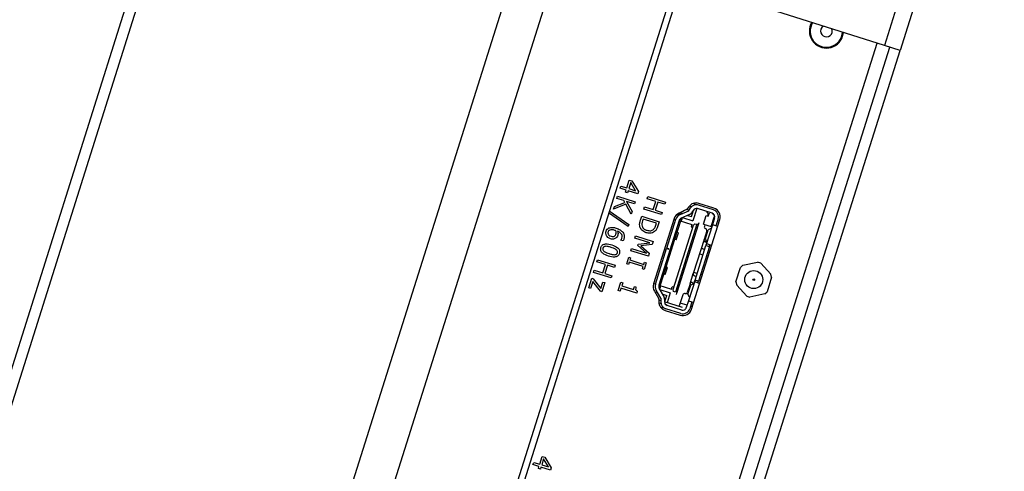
# Model space of a CAD drawing. Header units: millimetres. Extents: x 0 to 844, y -2 to 552.
# Tile 34 of 65: x 557 to 571, y 219 to 225. Entities that reach past the tile are written whole.
import ezdxf

# ---------------------------------------------------------------- set-up
doc = ezdxf.new("R2010")
doc.units = ezdxf.units.MM
doc.styles.add('SLDTEXTSTYLE0', font='GOTHIC.TTF', dxfattribs={"width": 0.913})
doc.dimstyles.new('SLDDIMSTYLE8', dxfattribs={"dimtxt": 3.5, "dimasz": 3.9624, "dimexe": 0, "dimexo": 0.0625, "dimgap": 0.875, "dimtad": 0, "dimtih": 1, "dimtoh": 1, "dimdec": 4, "dimlfac": 10, "dimzin": 12, "dimdsep": 46, "dimtxsty": 'SLDTEXTSTYLE0', "dimsah": 1, "dimcen": 0.09, "dimadec": 0, "dimazin": 3, "dimtfac": 1, "dimtdec": 0, "dimtofl": 0, "dimtmove": 0, "dimatfit": 3, "dimfxl": 1, "dimfrac": 2, "dimtolj": 1, "dimtzin": 12, "dimarcsym": 0})

# ---------------------------------------------------------------- blocks, each defined once
blk = doc.blocks.new('_D_16')
at = {"color": 7, "linetype": 'Continuous', "lineweight": 0}
for p, q in [((543.857, 178.217), (530.922, 137.245)), ((591.562, 157.575), (591.562, 127.901))]:
    blk.add_line(p, q, dxfattribs=at)
at = {"color": 7, "linetype": 'Continuous', "lineweight": 18}
for start, end in [(252.48, 259.86015), (261.92045, 270)]:
    blk.add_arc((591.562, 329.334), 198.259, start, end, dxfattribs=at)
for points in [[(531.878, 140.273), (535.476, 138.486), (535.861, 139.749)], [(591.562, 131.076), (587.606, 131.776), (587.593, 130.455)]]:
    blk.add_solid(points, dxfattribs=at)
at = {"color": 7, "linetype": 'Continuous', "lineweight": 18, "insert": (556.658, 135.268), "char_height": 3.5, "attachment_point": 1, "style": 'SLDTEXTSTYLE0'}
blk.add_mtext('18°', dxfattribs=at)

msp = doc.modelspace()

# ---------------------------------------------------------------- linework, layer by layer
at = {"color": 7, "linetype": 'Continuous', "lineweight": 25}
for p, q in [((584.11055, 305.232377), (544.336984, 179.240109)), ((583.922353, 305.134491), (544.239098, 179.428306)), ((588.701603, 303.783061), (548.928036, 177.790793)), ((589.130439, 303.31474), (549.548032, 177.928016)), ((589.830434, 300.152044), (551.93701, 180.115578)), ((589.815982, 299.823662), (552.113718, 180.392739)), ((569.73755, 226.468015), (569.195681, 224.751513)), ((569.955061, 226.39935), (569.413192, 224.682849)), ((569.195681, 224.751513), (567.69669, 225.224719)), ((568.618344, 224.878723), (568.628483, 224.930568)), ((563.172312, 205.417933), (569.268346, 224.728574)), ((563.174734, 205.417168), (569.270768, 224.72781)), ((563.317158, 205.372207), (569.413192, 224.682849)), ((569.413192, 224.682849), (569.195681, 224.751513)), ((565.545747, 222.77968), (565.555426, 222.81034)), ((565.62853, 222.753547), (565.545747, 222.77968)), ((565.555426, 222.81034), (565.638209, 222.784207)), ((565.638209, 222.784207), (565.672086, 222.891519)), ((565.691649, 222.857369), (565.665804, 222.775496)), ((565.665804, 222.775496), (565.759126, 222.746036)), ((565.672086, 222.891519), (565.707728, 222.880267)), ((565.759126, 222.746036), (565.691649, 222.857369)), ((565.707728, 222.880267), (565.797235, 222.732583)), ((565.501466, 222.639409), (565.511145, 222.670069)), ((565.598238, 222.608859), (565.501466, 222.639409)), ((565.511145, 222.670069), (565.753362, 222.593605)), ((565.619819, 222.725952), (565.62853, 222.753547)), ((565.647414, 222.717241), (565.619819, 222.725952)), ((565.656125, 222.744836), (565.647414, 222.717241)), ((565.787964, 222.703216), (565.656125, 222.744836)), ((565.797235, 222.732583), (565.787964, 222.703216)), ((565.919687, 222.635491), (565.929366, 222.666151)), ((566.039262, 222.597743), (565.919687, 222.635491)), ((565.929366, 222.666151), (566.171583, 222.589687)), ((565.623169, 222.558001), (565.455007, 222.492238)), ((565.455007, 222.492238), (565.466289, 222.527977)), ((565.466289, 222.527977), (565.612387, 222.584426)), ((565.612387, 222.584426), (565.598238, 222.608859)), ((565.69916, 222.421907), (565.623169, 222.558001)), ((565.743683, 222.562945), (565.631198, 222.598454)), ((565.631198, 222.598454), (565.711395, 222.460663)), ((565.753362, 222.593605), (565.743683, 222.562945)), ((565.874196, 222.491387), (565.883875, 222.522047)), ((566.116413, 222.414923), (565.874196, 222.491387)), ((565.883875, 222.522047), (566.00345, 222.484299)), ((566.00345, 222.484299), (566.039262, 222.597743)), ((566.066857, 222.589032), (566.031045, 222.475588)), ((566.161904, 222.559027), (566.066857, 222.589032)), ((566.171583, 222.589687), (566.161904, 222.559027)), ((566.492995, 222.523153), (566.472513, 222.493923)), ((566.48866, 222.464976), (566.517612, 222.506909)), ((566.53237, 222.523844), (566.501238, 222.533672)), ((566.523402, 222.521432), (566.524907, 222.5262)), ((566.605694, 222.499756), (566.551777, 222.328961)), ((566.613318, 222.550722), (566.554104, 222.569415)), ((566.61345, 222.493005), (566.593406, 222.499332)), ((566.818143, 222.43363), (566.614955, 222.497773)), ((566.833195, 222.481311), (566.630007, 222.545454)), ((566.840881, 222.504996), (566.632994, 222.570622)), ((565.655366, 222.251137), (565.386941, 222.438843)), ((565.395546, 222.466101), (565.663956, 222.278348)), ((565.711395, 222.460663), (565.69916, 222.421907)), ((565.825937, 222.338516), (565.843465, 222.39404)), ((565.843465, 222.39404), (566.085682, 222.317576)), ((565.86138, 222.354668), (565.853592, 222.329996)), ((566.048409, 222.295627), (565.86138, 222.354668)), ((566.292234, 222.361503), (566.007451, 221.459386)), ((566.031045, 222.475588), (566.126092, 222.445583)), ((566.126092, 222.445583), (566.116413, 222.414923)), ((566.290608, 222.356354), (566.314258, 222.348888)), ((566.390788, 222.367094), (566.328203, 222.168838)), ((566.330689, 222.409241), (566.329575, 222.41834)), ((566.432682, 222.471672), (566.330689, 222.409241)), ((566.462596, 222.485608), (566.358647, 222.43718)), ((566.48866, 222.464976), (566.369941, 222.412546)), ((566.380875, 222.435344), (566.382681, 222.441066)), ((566.380875, 222.435344), (566.404603, 222.427854)), ((566.495938, 222.413531), (566.390141, 222.366808)), ((566.390547, 222.324805), (566.40033, 222.355797)), ((566.407543, 222.374493), (566.551777, 222.328961)), ((566.465578, 222.487253), (566.497158, 222.477284)), ((566.476778, 222.405069), (566.531545, 222.38778)), ((566.531545, 222.38778), (566.554123, 222.459301)), ((566.558758, 222.478501), (566.537831, 222.448191)), ((566.547044, 222.461536), (566.554123, 222.459301)), ((566.69768, 222.282902), (566.735309, 222.402104)), ((566.735309, 222.402104), (566.763441, 222.393223)), ((566.759926, 222.415306), (566.753905, 222.396233)), ((566.763441, 222.393223), (566.778493, 222.440904)), ((566.8021, 222.249939), (566.84274, 222.378676)), ((566.850771, 222.370898), (566.820667, 222.275536)), ((566.898452, 222.355846), (566.868348, 222.260485)), ((565.663956, 222.278348), (565.655366, 222.251137)), ((566.04062, 222.270955), (566.048409, 222.295627)), ((566.085682, 222.317576), (566.068351, 222.262675)), ((566.36266, 222.336122), (566.079746, 221.439923)), ((566.188574, 221.950755), (566.314979, 222.351174)), ((566.279778, 221.380973), (566.560283, 222.269539)), ((566.604021, 222.281859), (566.308515, 221.345774)), ((566.623093, 222.275838), (566.327587, 221.339753)), ((566.361938, 222.333836), (566.535972, 222.278897)), ((566.535972, 222.278897), (566.526339, 222.248381)), ((566.526339, 222.248381), (566.545411, 222.24236)), ((566.531102, 221.108469), (566.922453, 222.348164)), ((566.560283, 222.269539), (566.577966, 222.290084)), ((566.577966, 222.290084), (566.604021, 222.281859)), ((566.63188, 222.303674), (566.623093, 222.275838)), ((566.69768, 222.282902), (566.8021, 222.249939)), ((566.716275, 222.277032), (566.708749, 222.253192)), ((566.820667, 222.275536), (566.730356, 221.989455)), ((566.805569, 222.22771), (566.762096, 222.204346)), ((566.868348, 222.260485), (566.820667, 222.275536)), ((566.892379, 222.252898), (566.868348, 222.260485)), ((565.747885, 222.091268), (565.757564, 222.121928)), ((565.956759, 222.02533), (565.747885, 222.091268)), ((565.757564, 222.121928), (565.999782, 222.045465)), ((566.300641, 222.072674), (566.330745, 222.168035)), ((566.330745, 222.168035), (566.311514, 222.174106)), ((566.319694, 222.066659), (566.349798, 222.162021)), ((566.349798, 222.162021), (566.330745, 222.168035)), ((566.741378, 222.190459), (566.703748, 222.071257)), ((566.723274, 222.081369), (566.762096, 222.204346)), ((565.554934, 222.06116), (565.555388, 222.062597)), ((565.585307, 222.051571), (565.554934, 222.06116)), ((565.692715, 221.916504), (565.702394, 221.947164)), ((565.702394, 221.947164), (565.911268, 221.881226)), ((565.789613, 221.988485), (565.795723, 222.007839)), ((565.911268, 221.881226), (565.789613, 221.988485)), ((565.795723, 222.007839), (565.956759, 222.02533)), ((565.985777, 222.001103), (565.832545, 221.983466)), ((565.832545, 221.983466), (565.948528, 221.883108)), ((565.999782, 222.045465), (565.985777, 222.001103)), ((566.032065, 221.454975), (566.187671, 221.947894)), ((566.298099, 222.073477), (566.177683, 221.692032)), ((566.188574, 221.950755), (566.187671, 221.947894)), ((566.187671, 221.947894), (566.216279, 221.938863)), ((566.217182, 221.941724), (566.188574, 221.950755)), ((566.28141, 222.078745), (566.300641, 222.072674)), ((566.319694, 222.066659), (566.300641, 222.072674)), ((566.453956, 221.952653), (566.459678, 221.950847)), ((566.472869, 221.992634), (566.468745, 221.999501)), ((566.481817, 222.040908), (566.487538, 222.039102)), ((566.492455, 222.054676), (566.486733, 222.056482)), ((566.579836, 221.512646), (566.730356, 221.989455)), ((566.778037, 221.974403), (566.627517, 221.497594)), ((566.703748, 222.071257), (566.658593, 221.928217)), ((566.744369, 222.039435), (566.705856, 222.051593)), ((566.720062, 222.039891), (566.743903, 222.032365)), ((566.745454, 222.037279), (566.723274, 222.081369)), ((566.730356, 221.989455), (566.778037, 221.974403)), ((566.809403, 221.990715), (566.74091, 222.012337)), ((565.635851, 221.736373), (565.664888, 221.828355)), ((565.664888, 221.828355), (565.689416, 221.820612)), ((565.689416, 221.820612), (565.679737, 221.789951)), ((565.934932, 221.84004), (565.692715, 221.916504)), ((565.948528, 221.883108), (565.934932, 221.84004)), ((566.216279, 221.938863), (566.217182, 221.941724)), ((566.421819, 221.828641), (566.414873, 221.828849)), ((566.419852, 221.844621), (566.424902, 221.844794)), ((566.446207, 221.912283), (566.442172, 221.915325)), ((566.452958, 221.927279), (566.447151, 221.931097)), ((566.658592, 221.928217), (566.556239, 221.603987)), ((566.688777, 221.857742), (566.641096, 221.872794)), ((566.658593, 221.928217), (566.658592, 221.928217)), ((566.689958, 221.94453), (566.713799, 221.937004)), ((566.760489, 221.835104), (566.736458, 221.84269)), ((565.224647, 221.76252), (565.234326, 221.793181)), ((565.344223, 221.724772), (565.224647, 221.76252)), ((565.234326, 221.793181), (565.476544, 221.716717)), ((565.308411, 221.611329), (565.344223, 221.724772)), ((565.371817, 221.716061), (565.336005, 221.602618)), ((565.466865, 221.686056), (565.371817, 221.716061)), ((565.476544, 221.716717), (565.466865, 221.686056)), ((565.660379, 221.72863), (565.635851, 221.736373)), ((565.670058, 221.759291), (565.660379, 221.72863)), ((565.863219, 221.698313), (565.670058, 221.759291)), ((565.679737, 221.789951), (565.872898, 221.728974)), ((565.85354, 221.667653), (565.863219, 221.698313)), ((565.872898, 221.728974), (565.882577, 221.759634)), ((565.907105, 221.751891), (565.878069, 221.65991)), ((565.882577, 221.759634), (565.907105, 221.751891)), ((566.142278, 221.598344), (566.172382, 221.693706)), ((566.150035, 221.595895), (566.180139, 221.691257)), ((566.169036, 221.589897), (566.199139, 221.685259)), ((566.172382, 221.693706), (566.180139, 221.691257)), ((566.199139, 221.685259), (566.180139, 221.691257)), ((566.37636, 221.70685), (566.383306, 221.706642)), ((566.386389, 221.722795), (566.381339, 221.722622)), ((567.145423, 221.48657), (567.208342, 221.685882)), ((567.240788, 221.715593), (567.208342, 221.685882)), ((567.240788, 221.715593), (567.444857, 221.760759)), ((567.486811, 221.747515), (567.444857, 221.760759)), ((567.486811, 221.747515), (567.62796, 221.593369)), ((565.179156, 221.618416), (565.188835, 221.649077)), ((565.421374, 221.541952), (565.179156, 221.618416)), ((565.188835, 221.649077), (565.308411, 221.611329)), ((565.336005, 221.602618), (565.431053, 221.572613)), ((565.431053, 221.572613), (565.421374, 221.541952)), ((565.878069, 221.65991), (565.85354, 221.667653)), ((566.147579, 221.596671), (566.084993, 221.398415)), ((566.142278, 221.598344), (566.150035, 221.595895)), ((566.169036, 221.589897), (566.150035, 221.595895)), ((566.34585, 221.610203), (566.352442, 221.611154)), ((566.365334, 221.651991), (566.360483, 221.656554)), ((566.511084, 221.460947), (566.556239, 221.603987)), ((566.556239, 221.603987), (566.556239, 221.603987)), ((566.607898, 221.601538), (566.560217, 221.61659)), ((566.572553, 221.572622), (566.596394, 221.565096)), ((566.67961, 221.5789), (566.655579, 221.586486)), ((567.637468, 221.550415), (567.574548, 221.351103)), ((567.637468, 221.550415), (567.62796, 221.593369)), ((565.111645, 221.40456), (565.153265, 221.536399)), ((565.136174, 221.396816), (565.111645, 221.40456)), ((565.166511, 221.492918), (565.136174, 221.396816)), ((565.153265, 221.536399), (565.174967, 221.529549)), ((565.272287, 221.357219), (565.166511, 221.492918)), ((565.174967, 221.529549), (565.280354, 221.394289)), ((565.280354, 221.394289), (565.308665, 221.483971)), ((565.333194, 221.476228), (565.29351, 221.35052)), ((565.308665, 221.483971), (565.333194, 221.476228)), ((565.51922, 221.366915), (565.556, 221.483425)), ((565.557298, 221.402097), (565.543748, 221.359172)), ((565.556, 221.483425), (565.580528, 221.475682)), ((565.774988, 221.333376), (565.557298, 221.402097)), ((565.580528, 221.475682), (565.566977, 221.432757)), ((565.566977, 221.432757), (565.729478, 221.381459)), ((565.729478, 221.381459), (565.743028, 221.424383)), ((565.743028, 221.424383), (565.764491, 221.417608)), ((566.009137, 221.464727), (566.032787, 221.457261)), ((566.080467, 221.442209), (566.254501, 221.387269)), ((566.099292, 221.402185), (566.109075, 221.433178)), ((566.254501, 221.387269), (566.264135, 221.417785)), ((566.283207, 221.411764), (566.264135, 221.417785)), ((566.511084, 221.460947), (566.473453, 221.341745)), ((566.482443, 221.318479), (566.521265, 221.441457)), ((566.579836, 221.512646), (566.489525, 221.226563)), ((566.517874, 221.430715), (566.50302, 221.435404)), ((566.511084, 221.460947), (566.511083, 221.460947)), ((566.564738, 221.464821), (566.521265, 221.441457)), ((566.542449, 221.47726), (566.56629, 221.469734)), ((566.643831, 221.466229), (566.575339, 221.487851)), ((566.627517, 221.497594), (566.579836, 221.512646)), ((567.145423, 221.48657), (567.15493, 221.443616)), ((567.29608, 221.28947), (567.15493, 221.443616)), ((565.29351, 221.35052), (565.272287, 221.357219)), ((565.543748, 221.359172), (565.51922, 221.366915)), ((565.782806, 221.358144), (565.774988, 221.333376)), ((566.018378, 221.359294), (566.075681, 221.259962)), ((566.033118, 221.333743), (566.03769, 221.348227)), ((566.03769, 221.348227), (566.061419, 221.340736)), ((566.108927, 221.262081), (566.041829, 221.37317)), ((566.144423, 221.300022), (566.084627, 221.399021)), ((566.094463, 221.382737), (566.238697, 221.337205)), ((566.133594, 221.317952), (566.188361, 221.300663)), ((566.165783, 221.229142), (566.188361, 221.300663)), ((566.238697, 221.337205), (566.195046, 221.198931)), ((566.282461, 221.353999), (566.279778, 221.380973)), ((566.308515, 221.345774), (566.282461, 221.353999)), ((566.325263, 221.33239), (566.3188, 221.311918)), ((566.326534, 221.336415), (566.325263, 221.33239)), ((566.327587, 221.339753), (566.326534, 221.336415)), ((566.410721, 221.309116), (566.362555, 221.156538)), ((566.504623, 221.27439), (566.482443, 221.318479)), ((567.29608, 221.28947), (567.338033, 221.276226)), ((567.542102, 221.321392), (567.338033, 221.276226)), ((567.542102, 221.321392), (567.574548, 221.351103)), ((566.079026, 221.247461), (566.079014, 221.211769)), ((566.108666, 221.2262), (566.079022, 221.235558)), ((566.0797, 221.198641), (566.110916, 221.188787)), ((566.178449, 221.115036), (566.102292, 221.139077)), ((566.103453, 221.191143), (566.104958, 221.195911)), ((566.108927, 221.262081), (566.108556, 221.211125)), ((566.407225, 221.13195), (566.158553, 221.210451)), ((566.158823, 221.247593), (566.158554, 221.210761)), ((566.195006, 221.167484), (566.174895, 221.173833)), ((566.186015, 221.170323), (566.18478, 221.16641)), ((566.396688, 221.098574), (566.193501, 221.162716)), ((566.469822, 221.164148), (566.37446, 221.194252)), ((566.489525, 221.226563), (566.459421, 221.131202)), ((566.489525, 221.226563), (566.537205, 221.211511)), ((566.537205, 221.211511), (566.507102, 221.11615)), ((566.541533, 221.14151), (566.517502, 221.149096)), ((566.537205, 221.211511), (566.561236, 221.203925)), ((566.166384, 221.092523), (566.374271, 221.026897)), ((566.381637, 221.050893), (566.178449, 221.115036)), ((564.341592, 218.965232), (564.351271, 218.995893)), ((564.424375, 218.939099), (564.341592, 218.965232)), ((564.351271, 218.995893), (564.434054, 218.96976)), ((564.434054, 218.96976), (564.467931, 219.077071)), ((564.487495, 219.042921), (564.461649, 218.961049)), ((564.461649, 218.961049), (564.554971, 218.931588)), ((564.467931, 219.077071), (564.503574, 219.065819)), ((564.554971, 218.931588), (564.487495, 219.042921)), ((564.503574, 219.065819), (564.59308, 218.918135)), ((564.415664, 218.911505), (564.424375, 218.939099)), ((564.443259, 218.902794), (564.415664, 218.911505)), ((564.45197, 218.930388), (564.443259, 218.902794)), ((564.58381, 218.888769), (564.45197, 218.930388)), ((564.59308, 218.918135), (564.58381, 218.888769))]:
    msp.add_line(p, q, dxfattribs=at)
at = {"color": 8, "linetype": 'Continuous', "lineweight": 25}
msp.add_line((561.394438, 200.391902), (569.094434, 224.783475), dxfattribs=at)
at = {"color": 7, "linetype": 'Continuous', "lineweight": 25, "flags": 128}
msp.add_lwpolyline([(568.352512, 225.017687), (568.33302, 225.000903), (568.317994, 224.973538)], dxfattribs=at)
at = {"color": 7, "linetype": 'Continuous', "lineweight": 25}
for radius in [0.125, 0.011496]:
    msp.add_circle((567.391445, 221.518492), radius, dxfattribs=at)
for centre, radius, start, end in [((568.394293, 224.949452), 0.23495, 149.5701465, 342.48), ((568.394293, 224.949452), 0.22352, 148.89766, 356.06234), ((568.394293, 224.949452), 0.08001, 162.48, 23.4806804), ((566.452039, 222.50827), 0.025, 294.98, 324.98), ((566.595364, 222.45142), 0.125, 72.48, 144.98), ((566.599903, 222.450092), 0.1, 72.48, 145.377271), ((566.599903, 222.450092), 0.05, 72.48, 145.377271), ((566.803251, 222.385794), 0.125, 342.48, 72.48), ((566.411435, 222.323873), 0.125, 114.98, 162.48), ((566.41034, 222.32107), 0.1, 113.8277772, 162.48), ((566.41034, 222.32107), 0.05, 113.8277772, 162.48), ((566.381258, 222.361818), 0.02, 342.48, 26.6247145), ((566.455539, 222.505008), 0.1, 293.8277772, 325.377271), ((566.736085, 222.422832), 0.025, 342.48, 72.48), ((566.803091, 222.38595), 0.05, 342.48, 72.48), ((566.803091, 222.38595), 0.1, 342.48, 72.48), ((566.732589, 222.245666), 0.025, 162.48, 252.48), ((566.717537, 222.197985), 0.025, 342.48, 72.48), ((566.126653, 221.421757), 0.125, 162.48, 209.98), ((566.127426, 221.424872), 0.1, 162.48, 211.1322228), ((566.127426, 221.424872), 0.05, 162.48, 211.1322228), ((566.080219, 221.408206), 0.02, 298.3352855, 342.48), ((566.058825, 221.248321), 0.1, 359.582729, 31.1322228), ((566.434561, 221.30159), 0.025, 72.48, 162.48), ((566.449613, 221.349271), 0.025, 252.48, 342.48), ((566.054026, 221.247469), 0.025, 359.98, 29.98), ((566.204014, 221.211725), 0.125, 179.98, 252.48), ((566.208553, 221.210397), 0.1, 179.582729, 252.48), ((566.208553, 221.210397), 0.05, 179.582729, 252.48), ((566.41174, 221.146254), 0.05, 252.48, 342.48), ((566.411901, 221.146099), 0.125, 252.48, 342.48), ((566.41174, 221.146254), 0.1, 252.48, 342.48)]:
    msp.add_arc(centre, radius, start, end, dxfattribs=at)
for points, knots in [([(566.816637, 222.428862), (566.821273, 222.426836), (566.828401, 222.42372), (566.835798, 222.416175), (566.840304, 222.409361), (566.843337, 222.401711), (566.845295, 222.391322), (566.843742, 222.383635), (566.84274, 222.378676)], [0, 0, 0, 0, 0.239443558, 0.368220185, 0.49999865, 0.628776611, 0.760556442, 1, 1, 1, 1]), ([(565.351571, 222.185941), (565.356193, 222.196925), (565.364454, 222.216557), (565.382583, 222.227424), (565.390569, 222.232211)], [0, 0, 0, 0, 0.55946883, 1, 1, 1, 1]), ([(565.390569, 222.232211), (565.409127, 222.236532), (565.442413, 222.244282), (565.474984, 222.234519), (565.489396, 222.230199)], [0, 0, 0, 0, 0.557543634, 1, 1, 1, 1]), ([(565.489396, 222.230199), (565.509482, 222.223115), (565.545313, 222.210479), (565.571832, 222.183488), (565.583485, 222.171627)], [0, 0, 0, 0, 0.560572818, 1, 1, 1, 1]), ([(565.818341, 222.247036), (565.81625, 222.25745), (565.812805, 222.274612), (565.815624, 222.298857), (565.819973, 222.318884), (565.823949, 222.331971), (565.825937, 222.338516)], [0, 0, 0, 0, 0.339562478, 0.559573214, 0.779767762, 1, 1, 1, 1]), ([(565.904325, 222.165789), (565.882615, 222.175311), (565.843842, 222.192318), (565.826134, 222.230314), (565.818341, 222.247036)], [0, 0, 0, 0, 0.559918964, 1, 1, 1, 1]), ([(565.853592, 222.329996), (565.849494, 222.316631), (565.842188, 222.292804), (565.846543, 222.268378), (565.848455, 222.257653)], [0, 0, 0, 0, 0.560911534, 1, 1, 1, 1]), ([(565.848455, 222.257653), (565.851771, 222.24961), (565.858404, 222.233521), (565.881815, 222.212064), (565.902691, 222.204182), (565.91545, 222.199364)], [0, 0, 0, 0, 0.279927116, 0.559898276, 1, 1, 1, 1]), ([(566.005711, 222.211435), (566.014484, 222.221238), (566.030187, 222.238782), (566.037426, 222.261104), (566.04062, 222.270955)], [0, 0, 0, 0, 0.558732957, 1, 1, 1, 1]), ([(566.068351, 222.262675), (566.064965, 222.252558), (566.059389, 222.235897), (566.048737, 222.213845), (566.037028, 222.19662), (566.026944, 222.187178), (566.021903, 222.182459)], [0, 0, 0, 0, 0.34015086, 0.5601798, 0.780150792, 1, 1, 1, 1]), ([(565.357744, 222.124726), (565.353035, 222.135866), (565.344611, 222.155793), (565.349441, 222.176715), (565.351571, 222.185941)], [0, 0, 0, 0, 0.559049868, 1, 1, 1, 1]), ([(565.412438, 222.082542), (565.399978, 222.08763), (565.377723, 222.096718), (565.36385, 222.116167), (565.357744, 222.124726)], [0, 0, 0, 0, 0.559920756, 1, 1, 1, 1]), ([(565.379074, 222.176943), (565.377929, 222.171833), (565.37564, 222.16162), (565.379906, 222.146136), (565.393446, 222.127495), (565.410135, 222.121128), (565.42184, 222.116662)], [0, 0, 0, 0, 0.1869824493, 0.3737543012, 0.5607616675, 1, 1, 1, 1]), ([(565.402362, 222.202148), (565.396402, 222.198864), (565.385746, 222.192992), (565.381116, 222.181853), (565.379074, 222.176943)], [0, 0, 0, 0, 0.559191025, 1, 1, 1, 1]), ([(565.472185, 222.198544), (565.459219, 222.202475), (565.436121, 222.209479), (565.412655, 222.204383), (565.402362, 222.202148)], [0, 0, 0, 0, 0.561338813, 1, 1, 1, 1]), ([(565.483537, 222.08865), (565.477486, 222.085258), (565.46538, 222.078471), (565.440291, 222.075592), (565.423002, 222.079906), (565.412438, 222.082542)], [0, 0, 0, 0, 0.279909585, 0.560039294, 1, 1, 1, 1]), ([(565.42184, 222.116662), (565.431025, 222.114081), (565.447394, 222.109482), (565.462775, 222.116348), (565.469526, 222.119361)], [0, 0, 0, 0, 0.561107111, 1, 1, 1, 1]), ([(565.469526, 222.119361), (565.47416, 222.123628), (565.482478, 222.131284), (565.485983, 222.141974), (565.487535, 222.146707)], [0, 0, 0, 0, 0.557216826, 1, 1, 1, 1]), ([(565.4874, 222.193004), (565.484594, 222.194133), (565.479583, 222.196148), (565.474446, 222.197812), (565.472185, 222.198544)], [0, 0, 0, 0, 0.559993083, 1, 1, 1, 1]), ([(565.512725, 222.130379), (565.509369, 222.121056), (565.503375, 222.104405), (565.4896, 222.093465), (565.483537, 222.08865)], [0, 0, 0, 0, 0.559916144, 1, 1, 1, 1]), ([(565.487535, 222.146707), (565.489314, 222.155372), (565.492495, 222.170869), (565.488959, 222.186231), (565.4874, 222.193004)], [0, 0, 0, 0, 0.559100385, 1, 1, 1, 1]), ([(565.570911, 222.090411), (565.573071, 222.102092), (565.577391, 222.125449), (565.555328, 222.164291), (565.527957, 222.177441), (565.511209, 222.185488)], [0, 0, 0, 0, 0.279663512, 0.559230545, 1, 1, 1, 1]), ([(565.511209, 222.185488), (565.513994, 222.17522), (565.518966, 222.156883), (565.514632, 222.138478), (565.512725, 222.130379)], [0, 0, 0, 0, 0.559929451, 1, 1, 1, 1]), ([(565.555388, 222.062597), (565.55909, 222.067346), (565.565709, 222.075836), (565.56932, 222.085954), (565.570911, 222.090411)], [0, 0, 0, 0, 0.559449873, 1, 1, 1, 1]), ([(565.583485, 222.171627), (565.58845, 222.163839), (565.59838, 222.148261), (565.605521, 222.115314), (565.600395, 222.092001), (565.597266, 222.077772)], [0, 0, 0, 0, 0.28036383, 0.560778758, 1, 1, 1, 1]), ([(566.021903, 222.182459), (566.012244, 222.176025), (565.99292, 222.163155), (565.951314, 222.154794), (565.922141, 222.16162), (565.904325, 222.165789)], [0, 0, 0, 0, 0.280089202, 0.560331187, 1, 1, 1, 1]), ([(565.91545, 222.199364), (565.933067, 222.19538), (565.957646, 222.189821), (565.988847, 222.198814), (566.00009, 222.207228), (566.005711, 222.211435)], [0, 0, 0, 0, 0.5585604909, 0.7792939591, 1, 1, 1, 1]), ([(565.383406, 221.843052), (565.355151, 221.852829), (565.319812, 221.865058), (565.288062, 221.89623), (565.277622, 221.916037), (565.274809, 221.938449), (565.278414, 221.952755), (565.280219, 221.959916)], [0, 0, 0, 0, 0.4994715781, 0.6247271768, 0.7497494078, 0.8747412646, 1, 1, 1, 1]), ([(565.280219, 221.959916), (565.282852, 221.966795), (565.288115, 221.98054), (565.303179, 221.997309), (565.323109, 222.00746), (565.366923, 222.01453), (565.402818, 222.004479), (565.431513, 221.996445)], [0, 0, 0, 0, 0.125256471, 0.250268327, 0.375296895, 0.500595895, 1, 1, 1, 1]), ([(565.307813, 221.951205), (565.306747, 221.946774), (565.304618, 221.93793), (565.308464, 221.921448), (565.317192, 221.913427), (565.322524, 221.908525)], [0, 0, 0, 0, 0.280864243, 0.560625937, 1, 1, 1, 1]), ([(565.344995, 221.977872), (565.340409, 221.9774), (565.331247, 221.976456), (565.319461, 221.970573), (565.311625, 221.961391), (565.309085, 221.954603), (565.307813, 221.951205)], [0, 0, 0, 0, 0.280233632, 0.55979237, 0.779658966, 1, 1, 1, 1]), ([(565.420866, 221.962718), (565.407019, 221.967309), (565.382321, 221.975496), (565.356388, 221.977147), (565.344995, 221.977872)], [0, 0, 0, 0, 0.560683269, 1, 1, 1, 1]), ([(565.49244, 221.931115), (565.479704, 221.938406), (565.456926, 221.951445), (565.431899, 221.959269), (565.420866, 221.962718)], [0, 0, 0, 0, 0.5591522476, 1, 1, 1, 1]), ([(565.431513, 221.996445), (565.459777, 221.986679), (565.495132, 221.974464), (565.526932, 221.943315), (565.537338, 221.923472), (565.540095, 221.901054), (565.5365, 221.886744), (565.5347, 221.879581)], [0, 0, 0, 0, 0.49947186, 0.624763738, 0.749761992, 0.874747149, 1, 1, 1, 1]), ([(565.597266, 222.077772), (565.595567, 222.072629), (565.592535, 222.063449), (565.587515, 222.055199), (565.585307, 222.051571)], [0, 0, 0, 0, 0.560241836, 1, 1, 1, 1]), ([(566.703748, 222.071257), (566.703116, 222.067986), (566.701856, 222.06146), (566.704967, 222.051822), (566.711097, 222.043748), (566.717062, 222.041182), (566.720062, 222.039891)], [0, 0, 0, 0, 0.250597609, 0.500113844, 0.74855907, 1, 1, 1, 1]), ([(566.730356, 221.989455), (566.731353, 221.99263), (566.733339, 221.998958), (566.735984, 222.006711), (566.738526, 222.012068), (566.740112, 222.012247), (566.74091, 222.012337)], [0, 0, 0, 0, 0.251119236, 0.500465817, 0.748736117, 1, 1, 1, 1]), ([(566.778037, 221.974403), (566.778878, 221.977078), (566.780559, 221.982429), (566.782967, 221.989485), (566.785553, 221.994459), (566.788502, 221.996815), (566.790838, 221.996415), (566.79195, 221.996225)], [0, 0, 0, 0, 0.208325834, 0.416711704, 0.622811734, 0.820533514, 1, 1, 1, 1]), ([(565.322524, 221.908525), (565.335244, 221.901192), (565.357989, 221.888077), (565.38302, 221.880235), (565.394053, 221.876779)], [0, 0, 0, 0, 0.559220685, 1, 1, 1, 1]), ([(565.5347, 221.879581), (565.532072, 221.872704), (565.526821, 221.858966), (565.511666, 221.842291), (565.49173, 221.832231), (565.447979, 221.825059), (565.412093, 221.835059), (565.383406, 221.843052)], [0, 0, 0, 0, 0.125253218, 0.250243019, 0.375274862, 0.500588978, 1, 1, 1, 1]), ([(565.394053, 221.876779), (565.408093, 221.872265), (565.43314, 221.864213), (565.459365, 221.862569), (565.470889, 221.861847)], [0, 0, 0, 0, 0.5605642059, 1, 1, 1, 1]), ([(565.470889, 221.861847), (565.475379, 221.862345), (565.484345, 221.863338), (565.495786, 221.869289), (565.503389, 221.878315), (565.505867, 221.884965), (565.507106, 221.888292)], [0, 0, 0, 0, 0.2802549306, 0.5597515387, 0.7797472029, 1, 1, 1, 1]), ([(565.507106, 221.888292), (565.508173, 221.89273), (565.510305, 221.901593), (565.506391, 221.91807), (565.49773, 221.926169), (565.49244, 221.931115)], [0, 0, 0, 0, 0.2807823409, 0.5606870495, 1, 1, 1, 1]), ([(566.689958, 221.94453), (566.686765, 221.945195), (566.680415, 221.946518), (566.670763, 221.943436), (566.662675, 221.937334), (566.659956, 221.931261), (566.658593, 221.928217)], [0, 0, 0, 0, 0.251165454, 0.499390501, 0.749075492, 1, 1, 1, 1]), ([(566.556239, 221.603987), (566.555615, 221.600754), (566.554356, 221.59423), (566.557424, 221.584573), (566.56359, 221.576475), (566.569553, 221.573912), (566.572553, 221.572622)], [0, 0, 0, 0, 0.247813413, 0.500242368, 0.748513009, 1, 1, 1, 1]), ([(565.764491, 221.417608), (565.761116, 221.405948), (565.756896, 221.391364), (565.761655, 221.373944), (565.769304, 221.364548), (565.777408, 221.360705), (565.782806, 221.358144)], [0, 0, 0, 0, 0.499307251, 0.624539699, 0.749848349, 1, 1, 1, 1]), ([(566.542449, 221.47726), (566.539559, 221.477882), (566.535181, 221.478824), (566.528721, 221.477801), (566.523134, 221.475792), (566.517972, 221.472181), (566.513529, 221.466981), (566.511949, 221.463082), (566.511083, 221.460947)], [0, 0, 0, 0, 0.2425660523, 0.3674883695, 0.4961801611, 0.6883884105, 0.8293526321, 1, 1, 1, 1]), ([(566.575339, 221.487851), (566.574738, 221.488382), (566.573544, 221.489438), (566.574533, 221.495276), (566.576818, 221.503142), (566.578828, 221.50947), (566.579836, 221.512646)], [0, 0, 0, 0, 0.250985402, 0.499032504, 0.748607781, 1, 1, 1, 1]), ([(566.626379, 221.471738), (566.625225, 221.472316), (566.622914, 221.473473), (566.622164, 221.47759), (566.623128, 221.483295), (566.625153, 221.490131), (566.626738, 221.495136), (566.627517, 221.497594)], [0, 0, 0, 0, 0.206860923, 0.414388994, 0.609693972, 0.808303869, 1, 1, 1, 1])]:
    msp.add_open_spline(points, degree=3, knots=knots, dxfattribs=at)
msp.add_open_spline([(566.623093, 222.275838), (566.622806, 222.275929), (566.622233, 222.27611), (566.617823, 222.277502), (566.611518, 222.279492), (566.60652, 222.28107), (566.604021, 222.281859)], degree=3, dxfattribs=at)

# ---------------------------------------------------------------- dimensions: what is measured, and where the dimension line sits
at = {"color": 7, "linetype": 'Continuous', "lineweight": 18}
dim = msp.add_angular_dim_2l(base=(544.169959, 136.823267), line1=((544.239098, 179.428306), (583.922353, 305.134491)), line2=((591.56187, 158.845277), (591.56187, 306.845277)), dimstyle='SLDDIMSTYLE8', dxfattribs=at)
dim.commit()
dim.dimension.update_dxf_attribs({"geometry": '_D_16', "text_midpoint": (560.177578, 133.575479), "dimtype": 162})

doc.saveas('drawing.dxf')
